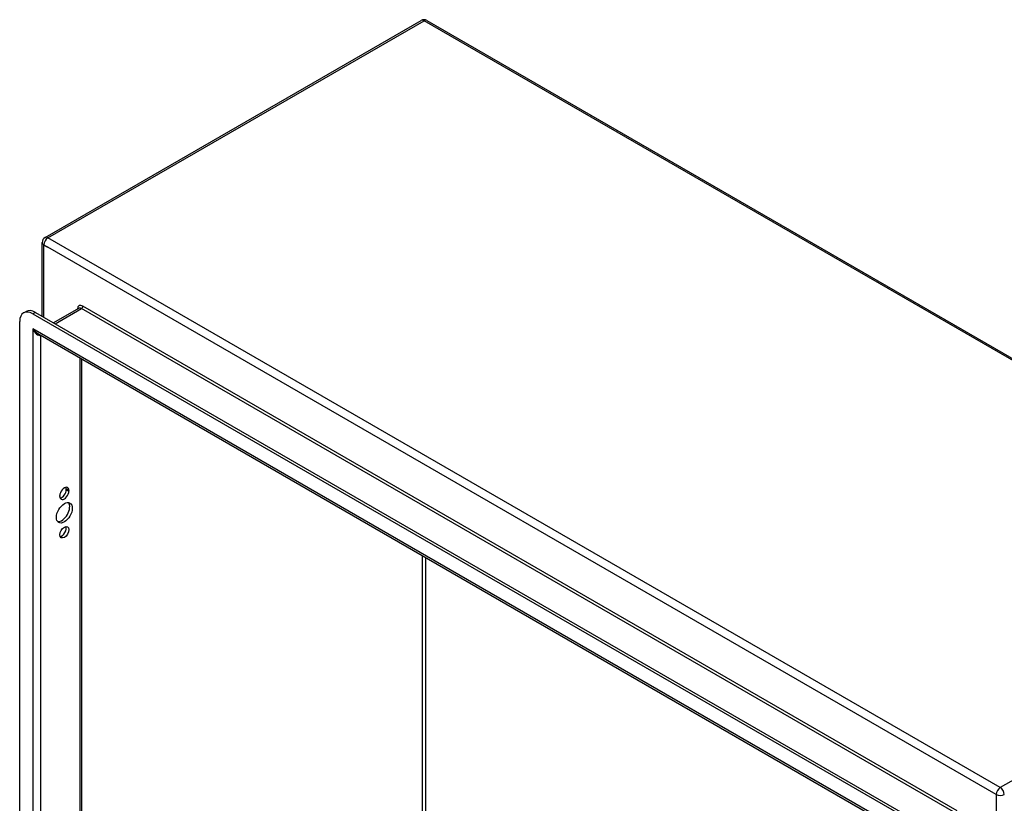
# Model space of a CAD drawing. Header units: inches. Extents: x 0 to 144, y -11 to 93.
# Tile 51 of 53: x 115 to 129, y 56 to 68. Entities that reach past the tile are written whole.
import ezdxf

# ---------------------------------------------------------------- set-up
doc = ezdxf.new("R2010")
doc.units = ezdxf.units.IN
doc.header["$LTSCALE"] = 8.616264
doc.header["$MEASUREMENT"] = 0
doc.layers.add('Visible Edges(ANSI)', color=7, linetype='Continuous', lineweight=25)
doc.layers.add('Visible Tangent Edges(ANSI)', color=7, linetype='Continuous', lineweight=25)

msp = doc.modelspace()

# ---------------------------------------------------------------- linework, layer by layer
at = {"layer": 'Visible Edges(ANSI)'}
for p, q in [((115.161, 64.3802), (120.6991, 67.5776)), ((120.7831, 67.5776), (134.8064, 59.4812)), ((115.119, 63.221), (115.119, 64.3075)), ((114.8447, 63.2702), (114.8822, 63.2918)), ((114.9825, 63.2565), (128.0111, 55.7345)), ((115.02, 63.2782), (128.0486, 55.7561)), ((115.6547, 63.3374), (115.2861, 63.1245)), ((114.7876, 48.0999), (114.7876, 63.144)), ((115.0537, 62.9663), (127.9747, 55.5063)), ((115.6994, 62.5935), (115.6994, 48.4192)), ((115.4736, 60.6669), (115.4736, 60.6775)), ((115.5111, 60.6558), (115.5111, 60.6452)), ((115.3788, 60.5689), (115.3788, 60.5795))]:
    msp.add_line(p, q, dxfattribs=at)
for centre, start, end in [((120.7411, 67.5049), 60, 120), ((115.203, 64.3075), 120, 180)]:
    msp.add_arc(centre, 0.084, start, end, dxfattribs=at)
for centre, major_axis, start_param, end_param in [((114.9825, 63.0315), (-0.1378, 0.2387), 5.4977871, 7.0685835), ((115.02, 63.0531), (-0.1378, 0.2387), 5.4977871, 6.2831853), ((115.445, 60.6177), (0.0468, 0.081), 5.4977871, 8.6393798), ((115.445, 60.607), (-0.0468, -0.081), 5.4977871, 8.6393798), ((115.4075, 60.6287), (0.0467, 0.081), 3.5540042, 5.4977871), ((115.4075, 60.6393), (0.0467, 0.081), 5.4977871, 5.8707737), ((115.4075, 60.3482), (-0.0825, -0.1429), 0.2291309, 2.9124617), ((115.4075, 60.0624), (0.0467, 0.081), 3.5540042, 5.8707737)]:
    msp.add_ellipse(centre, major_axis=major_axis, ratio=0.5773503, start_param=start_param, end_param=end_param, dxfattribs=at)
for centre, major_axis in [((115.445, 60.3266), (-0.0825, -0.1429)), ((115.445, 60.0408), (-0.0468, -0.081))]:
    msp.add_ellipse(centre, major_axis=major_axis, ratio=0.5773503, dxfattribs=at)
at = {"layer": 'Visible Tangent Edges(ANSI)'}
for p, q in [((115.203, 64.3761), (120.7411, 67.5735)), ((134.7644, 59.4771), (120.7411, 67.5735)), ((129.2264, 56.2797), (115.203, 64.3761)), ((115.1436, 63.2068), (115.1436, 64.2732)), ((115.1436, 64.2732), (115.203, 64.2389)), ((129.167, 56.1768), (115.203, 64.2389)), ((128.592, 55.9387), (115.7186, 63.3712)), ((115.02, 63.2782), (114.9825, 63.2565)), ((115.3107, 63.1103), (115.6967, 63.3332)), ((128.5701, 55.9008), (115.6967, 63.3332)), ((128.0148, 55.5116), (114.9788, 63.0379)), ((114.9788, 63.0379), (114.9788, 47.9852)), ((115.0976, 48.0791), (115.0976, 62.941)), ((115.6748, 62.6077), (115.6748, 48.4124)), ((115.4736, 60.6775), (115.5111, 60.6558)), ((115.4736, 60.6669), (115.5111, 60.6452)), ((120.7192, 51.3248), (120.7192, 59.6953)), ((120.763, 59.67), (120.763, 51.3248)), ((134.7644, 59.4771), (129.2264, 56.2797)), ((129.167, 56.1768), (129.167, 39.984))]:
    msp.add_line(p, q, dxfattribs=at)
for centre, major_axis, ratio, start_param, end_param in [((120.7411, 67.5049), (-0.042, 0.0727), 0.5773503, 5.4977871, 6.2831853), ((120.7411, 67.5049), (0.042, 0.0727), 0.5773503, 0, 0.7853982), ((115.203, 64.3075), (0.042, 0.0727), 0.5773503, 0.7853982, 2.3561945), ((115.203, 64.3075), (-0.042, 0.0727), 0.5773503, 5.4977871, 6.2831853), ((115.203, 64.3075), (-0.084, 0), 0.5773503, 0, 0.7853982), ((115.7186, 63.2773), (-0.0575, 0.0996), 0.5773503, 5.4977871, 7.0350233), ((115.6967, 63.3585), (-0.0155, -0.0268), 0.5773503, 0.7853982, 2.3561945), ((115.6967, 63.2646), (-0.042, 0.0727), 0.5773503, 5.4977871, 6.2831853), ((115.0382, 63.0722), (0.0845, -0.1134), 0.4823108, 4.6557395, 5.4411376), ((115.0382, 63.0722), (0.0559, -0.1299), 0.4823108, 4.7690385, 6.293161), ((129.2264, 56.2111), (-0.042, -0.0727), 0.5773503, 3.9269908, 5.4977871), ((129.2264, 56.2111), (0.042, -0.0727), 0.5773503, 0.7853982, 2.3561945), ((129.2264, 56.2111), (0.084, 0), 0.5773503, 3.9269908, 5.4977871)]:
    msp.add_ellipse(centre, major_axis=major_axis, ratio=ratio, start_param=start_param, end_param=end_param, dxfattribs=at)

doc.saveas('drawing.dxf')
